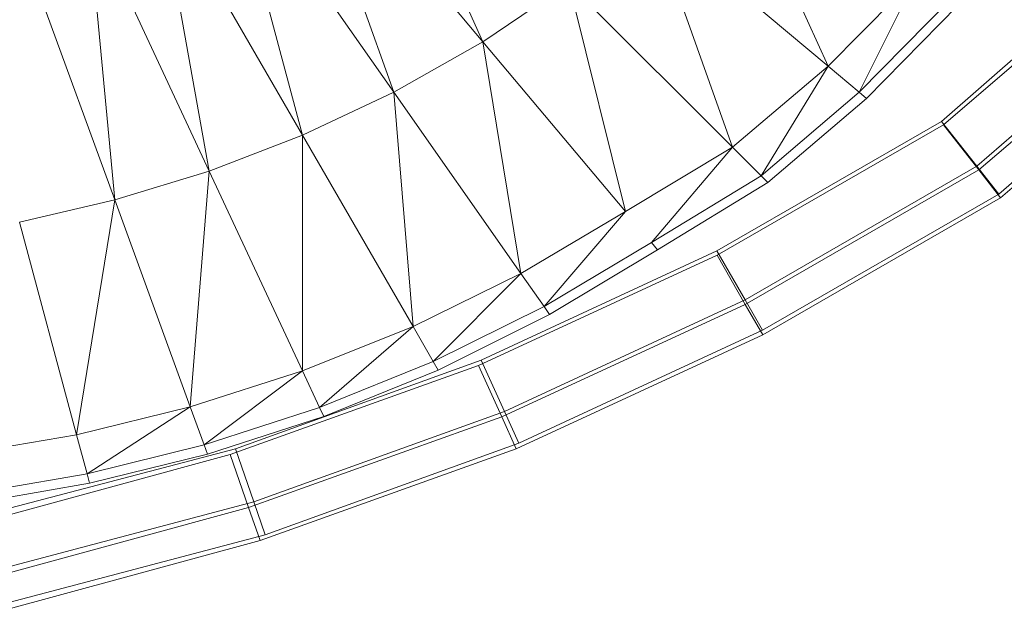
# Model space of a CAD drawing. Header units: metres. Extents: x 391.1 to 427.5, y 12.7 to 28.4.
# Tile 60 of 139: x 408.0989 to 408.2193, y 26.1319 to 26.2044. Entities that reach past the tile are written whole.
import ezdxf

# ---------------------------------------------------------------- set-up
doc = ezdxf.new("R2010")
doc.units = ezdxf.units.M
doc.layers.add('A-DETL-____-MBND', color=7, linetype='Continuous', lineweight=18)
doc.layers.add('A-GENM-____-OTLN', color=7, linetype='Continuous', lineweight=18)

# ---------------------------------------------------------------- blocks, each defined once
blk = doc.blocks.new('Family - LONDR55-XX_ZZ-ARQ-CAA-M3D-Londres55-154724-04_ELEC_P1')
at = {"layer": 'A-DETL-____-MBND', "color": 253, "true_color": 0xaaaaaa}
for p, q in [((0.363, 0.1883), (0.36059, 0.17429)), ((0.36301, 0.15553), (0.37152, 0.18674)), ((0.36301, 0.15553), (0.37152, 0.18674)), ((0.36787, 0.18745), (0.36537, 0.17301)), ((0.36904, 0.18724), (0.36651, 0.1727)), ((0.3623, 0.15485), (0.37046, 0.18578)), ((0.3623, 0.15485), (0.37046, 0.18578)), ((0.37046, 0.18578), (0.3623, 0.15485)), ((0.3623, 0.15485), (0.37046, 0.18578)), ((0.37714, 0.18417), (0.3688, 0.15261)), ((0.37714, 0.18417), (0.3688, 0.15261)), ((0.36951, 0.15326), (0.3782, 0.18512)), ((0.36951, 0.15326), (0.3782, 0.18512)), ((0.38126, 0.18317), (0.37282, 0.15122)), ((0.38126, 0.18317), (0.37282, 0.15122)), ((0.37352, 0.15186), (0.38232, 0.18411)), ((0.37352, 0.15186), (0.38232, 0.18411)), ((0.29882, 0.18164), (0.33187, 0.16961)), ((0.33458, 0.18126), (0.33187, 0.16961)), ((0.33458, 0.18126), (0.36059, 0.17429)), ((0.36059, 0.17429), (0.33187, 0.16961)), ((0.36059, 0.17429), (0.35719, 0.16039)), ((0.36059, 0.17429), (0.36537, 0.17301)), ((0.29641, 0.17296), (0.32833, 0.15807)), ((0.33187, 0.16961), (0.29641, 0.17296)), ((0.36537, 0.17301), (0.35719, 0.16039)), ((0.36537, 0.17301), (0.36184, 0.1587)), ((0.36651, 0.1727), (0.36296, 0.1583)), ((0.36537, 0.17301), (0.36651, 0.1727)), ((0.33187, 0.16961), (0.32833, 0.15807)), ((0.33187, 0.16961), (0.35719, 0.16039)), ((0.29339, 0.16433), (0.32395, 0.14668)), ((0.32833, 0.15807), (0.29339, 0.16433)), ((0.35719, 0.16039), (0.32833, 0.15807)), ((0.35719, 0.16039), (0.35279, 0.14667)), ((0.35719, 0.16039), (0.36184, 0.1587)), ((0.32833, 0.15807), (0.32395, 0.14668)), ((0.32833, 0.15807), (0.35279, 0.14667)), ((0.36184, 0.1587), (0.35279, 0.14667)), ((0.36184, 0.1587), (0.35727, 0.14458)), ((0.36296, 0.1583), (0.35835, 0.14407)), ((0.36184, 0.1587), (0.36296, 0.1583)), ((0.28973, 0.15578), (0.31869, 0.13551)), ((0.32395, 0.14668), (0.28973, 0.15578)), ((0.35213, 0.12517), (0.36301, 0.15553)), ((0.35213, 0.12517), (0.36301, 0.15553)), ((0.36951, 0.15326), (0.36301, 0.15553)), ((0.36301, 0.15553), (0.36951, 0.15326)), ((0.35148, 0.12484), (0.3623, 0.15485)), ((0.35148, 0.12484), (0.3623, 0.15485)), ((0.3623, 0.15485), (0.35148, 0.12484)), ((0.35148, 0.12484), (0.3623, 0.15485)), ((0.3688, 0.15261), (0.3623, 0.15485)), ((0.3623, 0.15485), (0.3688, 0.15261)), ((0.35842, 0.12232), (0.36951, 0.15326)), ((0.35842, 0.12232), (0.36951, 0.15326)), ((0.37352, 0.15186), (0.36951, 0.15326)), ((0.36951, 0.15326), (0.37352, 0.15186)), ((0.3688, 0.15261), (0.35776, 0.12198)), ((0.3688, 0.15261), (0.35776, 0.12198)), ((0.3623, 0.12055), (0.37352, 0.15186)), ((0.3623, 0.12055), (0.37352, 0.15186)), ((0.37282, 0.15122), (0.3688, 0.15261)), ((0.3688, 0.15261), (0.37282, 0.15122)), ((0.37282, 0.15122), (0.36164, 0.12022)), ((0.37282, 0.15122), (0.36164, 0.12022)), ((0.2854, 0.14737), (0.31251, 0.12462)), ((0.31869, 0.13551), (0.2854, 0.14737)), ((0.32395, 0.14668), (0.31869, 0.13551)), ((0.32395, 0.14668), (0.34737, 0.13316)), ((0.35279, 0.14667), (0.32395, 0.14668)), ((0.35279, 0.14667), (0.34737, 0.13316)), ((0.35279, 0.14667), (0.35727, 0.14458)), ((0.34737, 0.13316), (0.35727, 0.14458)), ((0.35727, 0.14458), (0.35165, 0.13069)), ((0.35727, 0.14458), (0.35835, 0.14407)), ((0.35835, 0.14407), (0.35268, 0.1301)), ((0.31251, 0.12462), (0.28035, 0.13916)), ((0.31869, 0.13551), (0.31251, 0.12462)), ((0.31869, 0.13551), (0.34087, 0.11998)), ((0.34737, 0.13316), (0.31869, 0.13551)), ((0.34737, 0.13316), (0.34087, 0.11998)), ((0.34737, 0.13316), (0.35165, 0.13069)), ((0.34087, 0.11998), (0.35165, 0.13069)), ((0.35165, 0.13069), (0.34492, 0.11714)), ((0.35268, 0.1301), (0.34589, 0.11646)), ((0.35165, 0.13069), (0.35268, 0.1301)), ((0.31251, 0.12462), (0.3054, 0.11411)), ((0.31251, 0.12462), (0.33327, 0.1072)), ((0.34087, 0.11998), (0.31251, 0.12462)), ((0.33809, 0.09601), (0.35148, 0.12484)), ((0.33809, 0.09601), (0.35148, 0.12484)), ((0.35148, 0.12484), (0.33809, 0.09601)), ((0.33809, 0.09601), (0.35148, 0.12484)), ((0.33863, 0.09599), (0.35213, 0.12517)), ((0.33863, 0.09599), (0.35213, 0.12517)), ((0.35776, 0.12198), (0.35148, 0.12484)), ((0.35148, 0.12484), (0.35776, 0.12198)), ((0.35842, 0.12232), (0.35213, 0.12517)), ((0.35213, 0.12517), (0.35842, 0.12232)), ((0.35776, 0.12198), (0.3441, 0.09255)), ((0.35776, 0.12198), (0.3441, 0.09255)), ((0.34464, 0.09254), (0.35842, 0.12232)), ((0.34464, 0.09254), (0.35842, 0.12232)), ((0.36164, 0.12022), (0.35776, 0.12198)), ((0.35776, 0.12198), (0.36164, 0.12022)), ((0.3623, 0.12055), (0.35842, 0.12232)), ((0.35842, 0.12232), (0.3623, 0.12055)), ((0.34836, 0.09041), (0.3623, 0.12055)), ((0.34836, 0.09041), (0.3623, 0.12055)), ((0.34087, 0.11998), (0.33327, 0.1072)), ((0.34087, 0.11998), (0.34492, 0.11714)), ((0.36164, 0.12022), (0.34781, 0.09042)), ((0.36164, 0.12022), (0.34781, 0.09042)), ((0.33327, 0.1072), (0.34492, 0.11714)), ((0.34492, 0.11714), (0.33706, 0.10402)), ((0.34492, 0.11714), (0.34589, 0.11646)), ((0.34589, 0.11646), (0.33797, 0.10326)), ((0.3054, 0.11411), (0.32541, 0.0941)), ((0.33327, 0.1072), (0.3054, 0.11411)), ((0.33327, 0.1072), (0.32541, 0.0941)), ((0.29732, 0.1041), (0.31551, 0.08242)), ((0.32541, 0.0941), (0.29732, 0.1041)), ((0.32541, 0.0941), (0.33706, 0.10402)), ((0.33706, 0.10402), (0.32891, 0.0906)), ((0.33706, 0.10402), (0.33797, 0.10326)), ((0.33797, 0.10326), (0.32974, 0.08977)), ((0.32226, 0.06857), (0.33809, 0.09601)), ((0.32226, 0.06857), (0.33809, 0.09601)), ((0.33809, 0.09601), (0.32226, 0.06857)), ((0.32226, 0.06857), (0.33809, 0.09601)), ((0.32267, 0.06832), (0.33863, 0.09599)), ((0.32267, 0.06832), (0.33863, 0.09599)), ((0.3441, 0.09255), (0.33809, 0.09601)), ((0.33809, 0.09601), (0.3441, 0.09255)), ((0.34464, 0.09254), (0.33863, 0.09599)), ((0.33863, 0.09599), (0.34464, 0.09254)), ((0.31551, 0.08242), (0.28828, 0.09472)), ((0.32541, 0.0941), (0.31551, 0.08242)), ((0.32541, 0.0941), (0.32891, 0.0906)), ((0.3441, 0.09255), (0.32775, 0.06423)), ((0.3441, 0.09255), (0.32775, 0.06423)), ((0.32819, 0.06401), (0.34464, 0.09254)), ((0.32819, 0.06401), (0.34464, 0.09254)), ((0.34781, 0.09042), (0.3441, 0.09255)), ((0.3441, 0.09255), (0.34781, 0.09042)), ((0.34836, 0.09041), (0.34464, 0.09254)), ((0.34464, 0.09254), (0.34836, 0.09041)), ((0.31551, 0.08242), (0.32891, 0.0906)), ((0.32891, 0.0906), (0.31869, 0.07863)), ((0.32891, 0.0906), (0.32974, 0.08977)), ((0.34781, 0.09042), (0.33115, 0.06155)), ((0.34781, 0.09042), (0.33115, 0.06155)), ((0.3316, 0.06135), (0.34836, 0.09041)), ((0.3316, 0.06135), (0.34836, 0.09041)), ((0.32974, 0.08977), (0.31945, 0.07772)), ((0.31551, 0.08242), (0.3045, 0.07154)), ((0.31551, 0.08242), (0.31869, 0.07863)), ((0.3045, 0.07154), (0.31869, 0.07863)), ((0.31869, 0.07863), (0.30734, 0.06749)), ((0.31869, 0.07863), (0.31945, 0.07772)), ((0.31945, 0.07772), (0.30802, 0.06652)), ((0.31311, 0.05809), (0.32226, 0.06857)), ((0.31311, 0.05809), (0.32226, 0.06857)), ((0.32226, 0.06857), (0.31311, 0.05809)), ((0.31311, 0.05809), (0.32226, 0.06857)), ((0.31409, 0.05827), (0.32267, 0.06832)), ((0.31409, 0.05827), (0.32267, 0.06832)), ((0.32775, 0.06423), (0.32226, 0.06857)), ((0.32226, 0.06857), (0.32775, 0.06423)), ((0.32819, 0.06401), (0.32267, 0.06832)), ((0.32267, 0.06832), (0.32819, 0.06401)), ((0.32775, 0.06423), (0.31794, 0.05299)), ((0.32775, 0.06423), (0.31794, 0.05299)), ((0.31895, 0.0532), (0.32819, 0.06401)), ((0.31895, 0.0532), (0.32819, 0.06401)), ((0.33115, 0.06155), (0.32775, 0.06423)), ((0.32775, 0.06423), (0.33115, 0.06155)), ((0.3316, 0.06135), (0.32819, 0.06401)), ((0.32819, 0.06401), (0.3316, 0.06135)), ((0.33115, 0.06155), (0.32092, 0.04983)), ((0.33115, 0.06155), (0.32092, 0.04983)), ((0.32196, 0.05007), (0.3316, 0.06135)), ((0.32196, 0.05007), (0.3316, 0.06135))]:
    blk.add_line(p, q, dxfattribs=at)
blk = doc.blocks.new('Family - Inodor P1-154803-04_ELEC_P1')
at = {"extrusion": (0, 0, -1), "zscale": -1, "rotation": 180}
blk.add_blockref('Family - LONDR55-XX_ZZ-ARQ-CAA-M3D-Londres55-154724-04_ELEC_P1', (0, 0), dxfattribs=at)
blk = doc.blocks.new('LONDR55-XX_ZZ-ARQ-CAA-M3D-Londres55_ifc-1-04_ELEC_P1')
at = {"layer": 'A-GENM-____-OTLN', "color": 253, "lineweight": 18, "true_color": 0xaaaaaa, "rotation": 270}
blk.add_blockref('Family - Inodor P1-154803-04_ELEC_P1', (408.28015, 26.51417), dxfattribs=at)

msp = doc.modelspace()

# ---------------------------------------------------------------- block references
at = {"lineweight": 5}
msp.add_blockref('LONDR55-XX_ZZ-ARQ-CAA-M3D-Londres55_ifc-1-04_ELEC_P1', (0, 0), dxfattribs=at)

doc.saveas('drawing.dxf')
